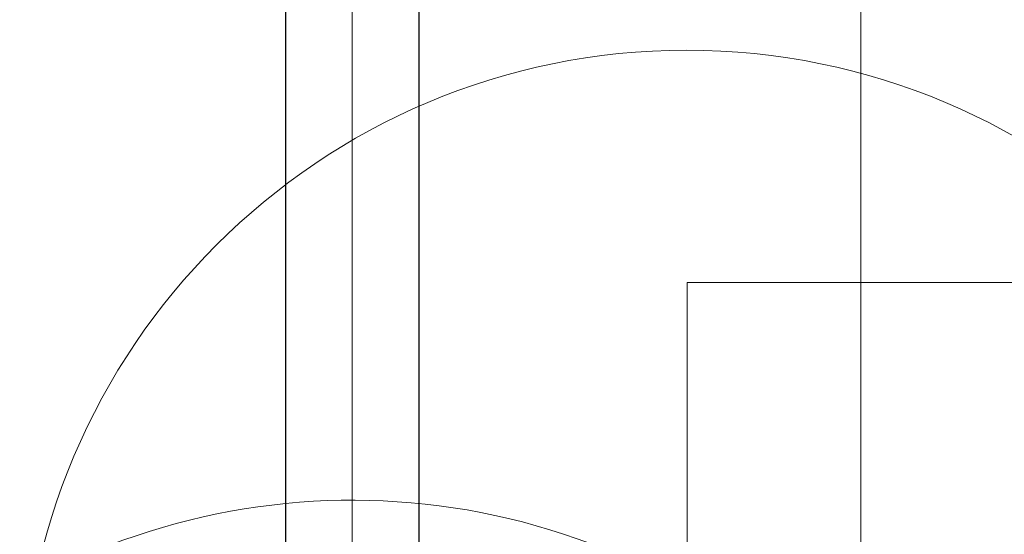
# Model space of a CAD drawing. Header units: millimetres. Extents: x 6612728327 to 6612744462, y 5733542327 to 5733552841.
# Tile 54 of 123: x 6612737365 to 6612737410, y 5733544401 to 5733544424. Entities that reach past the tile are written whole.
import ezdxf

# ---------------------------------------------------------------- set-up
doc = ezdxf.new("R2010")
doc.units = ezdxf.units.MM
doc.header["$MEASUREMENT"] = 0
doc.layers.add('_ATECHN-MEBLE', color=7, linetype='Continuous')
doc.layers.add('EQUIPMENT', color=7, linetype='Continuous')

msp = doc.modelspace()

# ---------------------------------------------------------------- linework, layer by layer
at = {"layer": '_ATECHN-MEBLE', "color": 7, "lineweight": 18}
for p, q in [((6612737380.235228, 5733544212.248565), (6612737380.235228, 5733544708.737792)), ((6612737380.235228, 5733544422.218333), (6612737380.235228, 5733544699.863952)), ((6612737380.235228, 5733544194.921864), (6612737380.235228, 5733544436.041967)), ((6612737380.235228, 5733544194.788548), (6612737380.235228, 5733544435.908651)), ((6612737403.085228, 5733544397.931289), (6612737403.085228, 5733544432.118621)), ((6612737380.235228, 5733544254.158695), (6612737380.235228, 5733544422.35165)), ((6612737380.235228, 5733544254.025379), (6612737380.235228, 5733544422.218333)), ((6612737395.285228, 5733544412.35165), (6612737395.285228, 5733544342.351649)), ((6612737430.285228, 5733544412.35165), (6612737395.285228, 5733544412.35165))]:
    msp.add_line(p, q, dxfattribs=at)
msp.add_circle((6612737395.256276, 5733544392.914816), 29.871594, dxfattribs=at)
msp.add_arc((6612737380.235228, 5733544372.218333), 30.35, 345.0215939, 138.8411125, dxfattribs=at)
at = {"layer": 'EQUIPMENT', "color": 7, "lineweight": 30, "flags": 128}
msp.add_lwpolyline([(6612737377.235228, 5733544695.913686), (6612737377.235228, 5733544223.513685), (6612737383.235228, 5733544223.513685), (6612737383.235228, 5733544695.913686)], close=True, dxfattribs=at)

doc.saveas('drawing.dxf')
